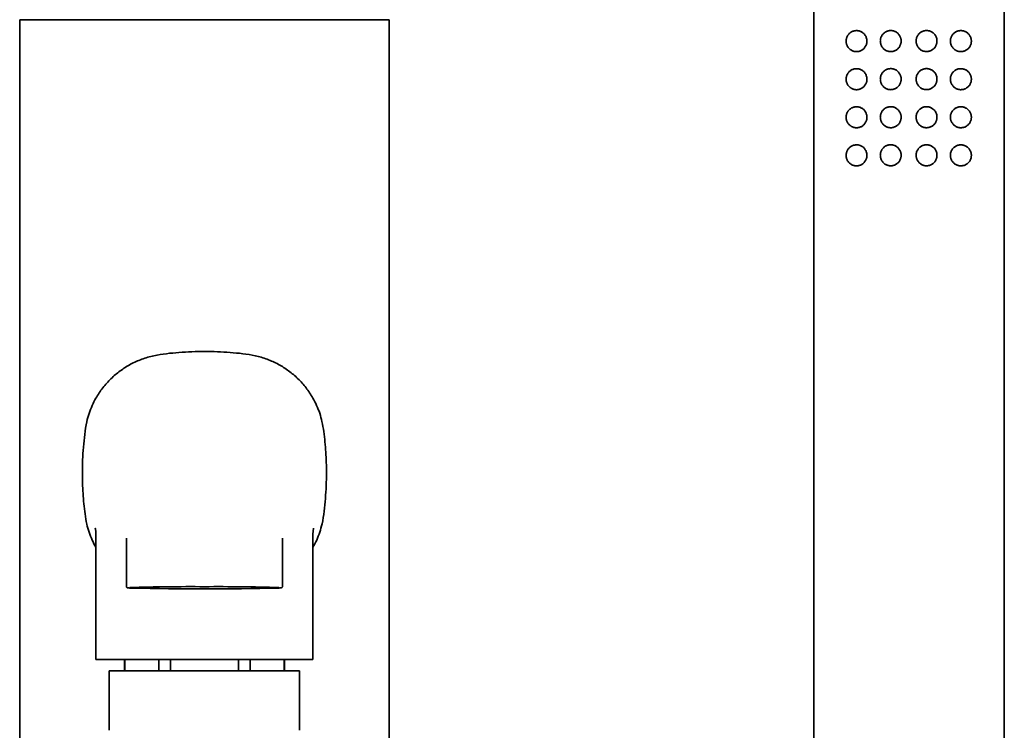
# Model space of a CAD drawing. Header units: millimetres. Extents: x 8 to 956, y 12 to 1992.
# Tile 22 of 26: x 447 to 577, y 1841 to 1935. Entities that reach past the tile are written whole.
import ezdxf

# ---------------------------------------------------------------- set-up
doc = ezdxf.new("R2010")
doc.units = ezdxf.units.MM

msp = doc.modelspace()

# ---------------------------------------------------------------- linework, layer by layer
at = {"color": 7, "linetype": 'Continuous', "lineweight": 35}
for p, q in [((551.68, 1989.6), (551.68, 1805)), ((576.68, 1805), (576.68, 1989.6)), ((447.43, 1934.65), (447.43, 1754.65)), ((495.93, 1934.65), (447.43, 1934.65)), ((495.93, 1797.9), (495.93, 1934.65)), ((457.43, 1867.1), (457.43, 1850.65)), ((461.43, 1866.58), (461.43, 1860.25)), ((481.93, 1860.25), (481.93, 1866.58)), ((485.93, 1850.65), (485.93, 1867.11)), ((485.93, 1867.11), (485.93, 1867.11)), ((457.43, 1850.65), (485.93, 1850.65)), ((461.18, 1850.65), (461.18, 1849.15)), ((461.22, 1850.65), (461.22, 1849.15)), ((465.69, 1850.65), (465.69, 1849.15)), ((467.21, 1850.65), (467.21, 1849.15)), ((476.15, 1849.15), (476.15, 1850.65)), ((477.67, 1850.65), (477.67, 1849.15)), ((482.14, 1850.65), (482.14, 1849.15)), ((482.18, 1849.15), (482.18, 1850.65)), ((459.18, 1849.15), (459.18, 1841.34)), ((471.68, 1849.15), (459.18, 1849.15)), ((484.18, 1849.15), (471.68, 1849.15)), ((484.18, 1841.34), (484.18, 1849.15))]:
    msp.add_line(p, q, dxfattribs=at)
for centre, radius, start, end in [((469.9, 1578.63), 281.57, 89.6379, 91.6285), ((471.6, 2278.84), 418.94, 268.712, 271.3331), ((473.46, 1578.95), 281.25, 88.3695, 90.3629)]:
    msp.add_arc(centre, radius, start, end, dxfattribs=at)
for points, knots in [([(557.19, 1930.46), (557.15, 1930.47), (557.05, 1930.47), (556.9, 1930.51), (556.75, 1930.56), (556.59, 1930.64), (556.43, 1930.75), (556.29, 1930.88), (556.18, 1931.01), (556.1, 1931.13), (556.03, 1931.27), (555.97, 1931.42), (555.93, 1931.59), (555.91, 1931.77), (555.91, 1931.96), (555.94, 1932.14), (555.99, 1932.31), (556.05, 1932.45), (556.12, 1932.57), (556.21, 1932.7), (556.32, 1932.83), (556.47, 1932.96), (556.62, 1933.06), (556.79, 1933.13), (556.96, 1933.18), (557.12, 1933.21), (557.29, 1933.22), (557.44, 1933.21), (557.59, 1933.19), (557.73, 1933.15), (557.87, 1933.09), (557.99, 1933.02), (558.11, 1932.94), (558.22, 1932.85), (558.33, 1932.73), (558.44, 1932.58), (558.53, 1932.39), (558.6, 1932.2), (558.64, 1932.01), (558.65, 1931.84), (558.64, 1931.7), (558.62, 1931.54), (558.57, 1931.39), (558.51, 1931.25), (558.43, 1931.1), (558.34, 1930.97), (558.22, 1930.84), (558.1, 1930.73), (557.96, 1930.64), (557.81, 1930.56), (557.66, 1930.51), (557.5, 1930.47), (557.35, 1930.46), (557.24, 1930.46), (557.19, 1930.46)], [0, 0, 0, 0, 0.016841, 0.037532, 0.058272, 0.078956, 0.10493, 0.130894, 0.147965, 0.16508, 0.182133, 0.200452, 0.218759, 0.238285, 0.257807, 0.277249, 0.296706, 0.31242, 0.328188, 0.343919, 0.367219, 0.390629, 0.413956, 0.436452, 0.459019, 0.481521, 0.500898, 0.520317, 0.539686, 0.557021, 0.574395, 0.59172, 0.607903, 0.624127, 0.640305, 0.662725, 0.685139, 0.706886, 0.728625, 0.744212, 0.759858, 0.775447, 0.792417, 0.809458, 0.826438, 0.845366, 0.864373, 0.883309, 0.90278, 0.922326, 0.941813, 0.961188, 0.980615, 1, 1, 1, 1]), ([(561.75, 1930.46), (561.7, 1930.47), (561.59, 1930.47), (561.43, 1930.5), (561.28, 1930.55), (561.14, 1930.61), (561, 1930.69), (560.88, 1930.79), (560.77, 1930.9), (560.66, 1931.03), (560.55, 1931.2), (560.48, 1931.39), (560.43, 1931.55), (560.41, 1931.7), (560.4, 1931.86), (560.41, 1932.01), (560.44, 1932.17), (560.48, 1932.32), (560.55, 1932.46), (560.62, 1932.6), (560.71, 1932.73), (560.82, 1932.84), (560.93, 1932.94), (561.06, 1933.03), (561.2, 1933.11), (561.35, 1933.16), (561.52, 1933.21), (561.72, 1933.23), (561.92, 1933.22), (562.09, 1933.19), (562.24, 1933.15), (562.38, 1933.09), (562.51, 1933.01), (562.64, 1932.92), (562.75, 1932.81), (562.85, 1932.69), (562.94, 1932.56), (563.01, 1932.42), (563.07, 1932.28), (563.11, 1932.13), (563.13, 1931.98), (563.14, 1931.82), (563.13, 1931.66), (563.1, 1931.51), (563.05, 1931.36), (562.99, 1931.21), (562.91, 1931.08), (562.82, 1930.96), (562.72, 1930.85), (562.6, 1930.75), (562.48, 1930.66), (562.34, 1930.59), (562.2, 1930.53), (562.05, 1930.49), (561.9, 1930.47), (561.8, 1930.46), (561.75, 1930.46)], [0, 0, 0, 0, 0.019006, 0.038012, 0.056208, 0.074462, 0.092656, 0.110725, 0.128851, 0.146922, 0.172508, 0.19809, 0.215282, 0.232528, 0.249716, 0.267915, 0.286181, 0.304385, 0.322411, 0.340496, 0.358525, 0.376575, 0.394681, 0.412729, 0.43117, 0.449674, 0.468118, 0.494474, 0.520828, 0.538129, 0.555481, 0.572778, 0.59089, 0.609067, 0.627183, 0.645076, 0.663025, 0.68092, 0.698547, 0.716227, 0.733851, 0.751996, 0.770204, 0.78835, 0.806125, 0.823955, 0.841731, 0.858978, 0.876275, 0.893518, 0.911261, 0.929064, 0.946807, 0.964518, 0.982285, 1, 1, 1, 1]), ([(565.1, 1931.85), (565.1, 1931.9), (565.11, 1932), (565.13, 1932.15), (565.17, 1932.3), (565.23, 1932.44), (565.31, 1932.58), (565.39, 1932.7), (565.49, 1932.82), (565.6, 1932.92), (565.73, 1933.01), (565.86, 1933.09), (566.01, 1933.15), (566.16, 1933.2), (566.31, 1933.22), (566.47, 1933.23), (566.63, 1933.22), (566.78, 1933.2), (566.93, 1933.15), (567.07, 1933.09), (567.21, 1933.01), (567.33, 1932.92), (567.45, 1932.82), (567.55, 1932.7), (567.65, 1932.56), (567.74, 1932.38), (567.8, 1932.19), (567.83, 1932.02), (567.84, 1931.87), (567.84, 1931.72), (567.81, 1931.56), (567.77, 1931.4), (567.71, 1931.26), (567.64, 1931.12), (567.55, 1930.99), (567.45, 1930.87), (567.33, 1930.77), (567.21, 1930.68), (567.07, 1930.6), (566.93, 1930.54), (566.78, 1930.5), (566.6, 1930.47), (566.4, 1930.46), (566.2, 1930.49), (566.03, 1930.53), (565.89, 1930.59), (565.75, 1930.66), (565.63, 1930.75), (565.51, 1930.86), (565.4, 1930.98), (565.31, 1931.1), (565.24, 1931.24), (565.18, 1931.39), (565.13, 1931.54), (565.11, 1931.69), (565.1, 1931.79), (565.1, 1931.85)], [0, 0, 0, 0, 0.017458, 0.034916, 0.05278, 0.0707, 0.088567, 0.10582, 0.123122, 0.140372, 0.158309, 0.176307, 0.194244, 0.212511, 0.230842, 0.249115, 0.267085, 0.285109, 0.303077, 0.321463, 0.339911, 0.358297, 0.376146, 0.394049, 0.411899, 0.437086, 0.462265, 0.47966, 0.497112, 0.514504, 0.532911, 0.551389, 0.569804, 0.587854, 0.605959, 0.624009, 0.642148, 0.660345, 0.678482, 0.696666, 0.714909, 0.733095, 0.759136, 0.785173, 0.802748, 0.820379, 0.837951, 0.85614, 0.874393, 0.892587, 0.910461, 0.928389, 0.946263, 0.964157, 0.982109, 1, 1, 1, 1]), ([(569.6, 1931.84), (569.61, 1931.91), (569.61, 1932.04), (569.66, 1932.23), (569.72, 1932.39), (569.79, 1932.54), (569.88, 1932.68), (569.99, 1932.81), (570.12, 1932.92), (570.26, 1933.02), (570.4, 1933.1), (570.55, 1933.16), (570.72, 1933.2), (570.89, 1933.22), (571.07, 1933.22), (571.25, 1933.2), (571.41, 1933.15), (571.56, 1933.09), (571.7, 1933.02), (571.83, 1932.92), (571.95, 1932.81), (572.06, 1932.69), (572.14, 1932.57), (572.21, 1932.45), (572.27, 1932.31), (572.32, 1932.15), (572.35, 1931.99), (572.36, 1931.85), (572.35, 1931.71), (572.33, 1931.56), (572.29, 1931.4), (572.22, 1931.23), (572.14, 1931.09), (572.05, 1930.97), (571.94, 1930.85), (571.81, 1930.73), (571.65, 1930.63), (571.49, 1930.55), (571.32, 1930.5), (571.15, 1930.47), (570.99, 1930.46), (570.83, 1930.46), (570.68, 1930.49), (570.54, 1930.53), (570.4, 1930.58), (570.27, 1930.65), (570.13, 1930.75), (569.99, 1930.87), (569.86, 1931.04), (569.75, 1931.22), (569.68, 1931.4), (569.63, 1931.56), (569.61, 1931.7), (569.61, 1931.79), (569.6, 1931.84)], [0, 0, 0, 0, 0.021198, 0.042401, 0.059737, 0.077143, 0.094488, 0.113877, 0.133348, 0.152747, 0.17203, 0.19138, 0.210678, 0.23358, 0.256562, 0.279475, 0.299672, 0.319916, 0.340107, 0.36011, 0.380168, 0.400156, 0.416231, 0.432347, 0.448405, 0.466764, 0.485112, 0.498955, 0.512857, 0.526704, 0.547336, 0.567987, 0.585236, 0.602544, 0.619811, 0.643311, 0.666911, 0.690432, 0.712008, 0.733644, 0.755221, 0.773785, 0.792388, 0.810943, 0.827952, 0.845001, 0.862001, 0.885775, 0.909543, 0.932121, 0.954691, 0.969779, 0.984916, 1, 1, 1, 1]), ([(557.19, 1925.46), (557.15, 1925.47), (557.05, 1925.47), (556.9, 1925.51), (556.75, 1925.56), (556.59, 1925.64), (556.43, 1925.75), (556.29, 1925.88), (556.18, 1926.01), (556.1, 1926.13), (556.03, 1926.27), (555.97, 1926.42), (555.93, 1926.59), (555.91, 1926.77), (555.91, 1926.96), (555.94, 1927.14), (555.99, 1927.31), (556.05, 1927.45), (556.12, 1927.57), (556.21, 1927.7), (556.32, 1927.83), (556.47, 1927.96), (556.62, 1928.06), (556.79, 1928.13), (556.96, 1928.18), (557.12, 1928.21), (557.29, 1928.22), (557.44, 1928.21), (557.59, 1928.19), (557.73, 1928.15), (557.87, 1928.09), (557.99, 1928.02), (558.11, 1927.94), (558.22, 1927.85), (558.33, 1927.73), (558.44, 1927.58), (558.53, 1927.39), (558.6, 1927.2), (558.64, 1927.01), (558.65, 1926.84), (558.64, 1926.7), (558.62, 1926.54), (558.57, 1926.39), (558.51, 1926.25), (558.43, 1926.1), (558.34, 1925.97), (558.22, 1925.84), (558.1, 1925.73), (557.96, 1925.64), (557.81, 1925.56), (557.66, 1925.51), (557.5, 1925.47), (557.35, 1925.46), (557.24, 1925.46), (557.19, 1925.46)], [0, 0, 0, 0, 0.016841, 0.037532, 0.058272, 0.078956, 0.10493, 0.130894, 0.147965, 0.16508, 0.182133, 0.200452, 0.218759, 0.238285, 0.257807, 0.277249, 0.296706, 0.31242, 0.328188, 0.343919, 0.367219, 0.390629, 0.413956, 0.436452, 0.459019, 0.481521, 0.500898, 0.520317, 0.539686, 0.557021, 0.574395, 0.59172, 0.607903, 0.624127, 0.640305, 0.662725, 0.685139, 0.706886, 0.728625, 0.744212, 0.759858, 0.775447, 0.792417, 0.809458, 0.826438, 0.845366, 0.864373, 0.883309, 0.90278, 0.922326, 0.941813, 0.961188, 0.980615, 1, 1, 1, 1]), ([(561.75, 1925.46), (561.7, 1925.47), (561.59, 1925.47), (561.43, 1925.5), (561.28, 1925.55), (561.14, 1925.61), (561, 1925.69), (560.88, 1925.79), (560.77, 1925.9), (560.66, 1926.03), (560.55, 1926.2), (560.48, 1926.39), (560.43, 1926.55), (560.41, 1926.7), (560.4, 1926.86), (560.41, 1927.01), (560.44, 1927.17), (560.48, 1927.32), (560.55, 1927.46), (560.62, 1927.6), (560.71, 1927.73), (560.82, 1927.84), (560.93, 1927.94), (561.06, 1928.03), (561.2, 1928.11), (561.35, 1928.16), (561.52, 1928.21), (561.72, 1928.23), (561.92, 1928.22), (562.09, 1928.19), (562.24, 1928.15), (562.38, 1928.09), (562.51, 1928.01), (562.64, 1927.92), (562.75, 1927.81), (562.85, 1927.69), (562.94, 1927.56), (563.01, 1927.42), (563.07, 1927.28), (563.11, 1927.13), (563.13, 1926.98), (563.14, 1926.82), (563.13, 1926.66), (563.1, 1926.51), (563.05, 1926.36), (562.99, 1926.21), (562.91, 1926.08), (562.82, 1925.96), (562.72, 1925.85), (562.6, 1925.75), (562.48, 1925.66), (562.34, 1925.59), (562.2, 1925.53), (562.05, 1925.49), (561.9, 1925.47), (561.8, 1925.46), (561.75, 1925.46)], [0, 0, 0, 0, 0.019006, 0.038012, 0.056208, 0.074462, 0.092656, 0.110725, 0.128851, 0.146922, 0.172508, 0.19809, 0.215282, 0.232528, 0.249716, 0.267915, 0.286181, 0.304385, 0.322411, 0.340496, 0.358525, 0.376575, 0.394681, 0.412729, 0.43117, 0.449674, 0.468118, 0.494474, 0.520828, 0.538129, 0.555481, 0.572778, 0.59089, 0.609067, 0.627183, 0.645076, 0.663025, 0.68092, 0.698547, 0.716227, 0.733851, 0.751996, 0.770204, 0.78835, 0.806125, 0.823955, 0.841731, 0.858978, 0.876275, 0.893518, 0.911261, 0.929064, 0.946807, 0.964518, 0.982285, 1, 1, 1, 1]), ([(565.1, 1926.85), (565.1, 1926.9), (565.11, 1927), (565.13, 1927.15), (565.17, 1927.3), (565.23, 1927.44), (565.31, 1927.58), (565.39, 1927.7), (565.49, 1927.82), (565.6, 1927.92), (565.73, 1928.01), (565.86, 1928.09), (566.01, 1928.15), (566.16, 1928.2), (566.31, 1928.22), (566.47, 1928.23), (566.63, 1928.22), (566.78, 1928.2), (566.93, 1928.15), (567.07, 1928.09), (567.21, 1928.01), (567.33, 1927.92), (567.45, 1927.82), (567.55, 1927.7), (567.65, 1927.56), (567.74, 1927.38), (567.8, 1927.19), (567.83, 1927.02), (567.84, 1926.87), (567.84, 1926.72), (567.81, 1926.56), (567.77, 1926.4), (567.71, 1926.26), (567.64, 1926.12), (567.55, 1925.99), (567.45, 1925.87), (567.33, 1925.77), (567.21, 1925.68), (567.07, 1925.6), (566.93, 1925.54), (566.78, 1925.5), (566.6, 1925.47), (566.4, 1925.46), (566.2, 1925.49), (566.03, 1925.53), (565.89, 1925.59), (565.75, 1925.66), (565.63, 1925.75), (565.51, 1925.86), (565.4, 1925.98), (565.31, 1926.1), (565.24, 1926.24), (565.18, 1926.39), (565.13, 1926.54), (565.11, 1926.69), (565.1, 1926.79), (565.1, 1926.85)], [0, 0, 0, 0, 0.017458, 0.034916, 0.05278, 0.0707, 0.088567, 0.10582, 0.123122, 0.140372, 0.158309, 0.176307, 0.194244, 0.212511, 0.230842, 0.249115, 0.267085, 0.285109, 0.303077, 0.321463, 0.339911, 0.358297, 0.376146, 0.394049, 0.411899, 0.437086, 0.462265, 0.47966, 0.497112, 0.514504, 0.532911, 0.551389, 0.569804, 0.587854, 0.605959, 0.624009, 0.642148, 0.660345, 0.678482, 0.696666, 0.714909, 0.733095, 0.759136, 0.785173, 0.802748, 0.820379, 0.837951, 0.85614, 0.874393, 0.892587, 0.910461, 0.928389, 0.946263, 0.964157, 0.982109, 1, 1, 1, 1]), ([(569.6, 1926.84), (569.61, 1926.91), (569.61, 1927.04), (569.66, 1927.23), (569.72, 1927.39), (569.79, 1927.54), (569.88, 1927.68), (569.99, 1927.81), (570.12, 1927.92), (570.26, 1928.02), (570.4, 1928.1), (570.55, 1928.16), (570.72, 1928.2), (570.89, 1928.22), (571.07, 1928.22), (571.25, 1928.2), (571.41, 1928.15), (571.56, 1928.09), (571.7, 1928.02), (571.83, 1927.92), (571.95, 1927.81), (572.06, 1927.69), (572.14, 1927.57), (572.21, 1927.45), (572.27, 1927.31), (572.32, 1927.15), (572.35, 1926.99), (572.36, 1926.85), (572.35, 1926.71), (572.33, 1926.56), (572.29, 1926.4), (572.22, 1926.23), (572.14, 1926.09), (572.05, 1925.97), (571.94, 1925.85), (571.81, 1925.73), (571.65, 1925.63), (571.49, 1925.55), (571.32, 1925.5), (571.15, 1925.47), (570.99, 1925.46), (570.83, 1925.46), (570.68, 1925.49), (570.54, 1925.53), (570.4, 1925.58), (570.27, 1925.65), (570.13, 1925.75), (569.99, 1925.87), (569.86, 1926.04), (569.75, 1926.22), (569.68, 1926.4), (569.63, 1926.56), (569.61, 1926.7), (569.61, 1926.79), (569.6, 1926.84)], [0, 0, 0, 0, 0.021198, 0.042401, 0.059737, 0.077143, 0.094488, 0.113877, 0.133348, 0.152747, 0.17203, 0.19138, 0.210678, 0.23358, 0.256562, 0.279475, 0.299672, 0.319916, 0.340107, 0.36011, 0.380168, 0.400156, 0.416231, 0.432347, 0.448405, 0.466764, 0.485112, 0.498955, 0.512857, 0.526704, 0.547336, 0.567987, 0.585236, 0.602544, 0.619811, 0.643311, 0.666911, 0.690432, 0.712008, 0.733644, 0.755221, 0.773785, 0.792388, 0.810943, 0.827952, 0.845001, 0.862001, 0.885775, 0.909543, 0.932121, 0.954691, 0.969779, 0.984916, 1, 1, 1, 1]), ([(557.19, 1920.46), (557.15, 1920.47), (557.05, 1920.47), (556.9, 1920.51), (556.75, 1920.56), (556.59, 1920.64), (556.43, 1920.75), (556.29, 1920.88), (556.18, 1921.01), (556.1, 1921.13), (556.03, 1921.27), (555.97, 1921.42), (555.93, 1921.59), (555.91, 1921.77), (555.91, 1921.96), (555.94, 1922.14), (555.99, 1922.31), (556.05, 1922.45), (556.12, 1922.57), (556.21, 1922.7), (556.32, 1922.83), (556.47, 1922.96), (556.62, 1923.06), (556.79, 1923.13), (556.96, 1923.18), (557.12, 1923.21), (557.29, 1923.22), (557.44, 1923.21), (557.59, 1923.19), (557.73, 1923.15), (557.87, 1923.09), (557.99, 1923.02), (558.11, 1922.94), (558.22, 1922.85), (558.33, 1922.73), (558.44, 1922.58), (558.53, 1922.39), (558.6, 1922.2), (558.64, 1922.01), (558.65, 1921.84), (558.64, 1921.7), (558.62, 1921.54), (558.57, 1921.39), (558.51, 1921.25), (558.43, 1921.1), (558.34, 1920.97), (558.22, 1920.84), (558.1, 1920.73), (557.96, 1920.64), (557.81, 1920.56), (557.66, 1920.51), (557.5, 1920.47), (557.35, 1920.46), (557.24, 1920.46), (557.19, 1920.46)], [0, 0, 0, 0, 0.016841, 0.037532, 0.058272, 0.078956, 0.10493, 0.130894, 0.147965, 0.16508, 0.182133, 0.200452, 0.218759, 0.238285, 0.257807, 0.277249, 0.296706, 0.31242, 0.328188, 0.343919, 0.367219, 0.390629, 0.413956, 0.436452, 0.459019, 0.481521, 0.500898, 0.520317, 0.539686, 0.557021, 0.574395, 0.59172, 0.607903, 0.624127, 0.640305, 0.662725, 0.685139, 0.706886, 0.728625, 0.744212, 0.759858, 0.775447, 0.792417, 0.809458, 0.826438, 0.845366, 0.864373, 0.883309, 0.90278, 0.922326, 0.941813, 0.961188, 0.980615, 1, 1, 1, 1]), ([(561.75, 1920.46), (561.7, 1920.47), (561.59, 1920.47), (561.43, 1920.5), (561.28, 1920.55), (561.14, 1920.61), (561, 1920.69), (560.88, 1920.79), (560.77, 1920.9), (560.66, 1921.03), (560.55, 1921.2), (560.48, 1921.39), (560.43, 1921.55), (560.41, 1921.7), (560.4, 1921.86), (560.41, 1922.01), (560.44, 1922.17), (560.48, 1922.32), (560.55, 1922.46), (560.62, 1922.6), (560.71, 1922.73), (560.82, 1922.84), (560.93, 1922.94), (561.06, 1923.03), (561.2, 1923.11), (561.35, 1923.16), (561.52, 1923.21), (561.72, 1923.23), (561.92, 1923.22), (562.09, 1923.19), (562.24, 1923.15), (562.38, 1923.09), (562.51, 1923.01), (562.64, 1922.92), (562.75, 1922.81), (562.85, 1922.69), (562.94, 1922.56), (563.01, 1922.42), (563.07, 1922.28), (563.11, 1922.13), (563.13, 1921.98), (563.14, 1921.82), (563.13, 1921.66), (563.1, 1921.51), (563.05, 1921.36), (562.99, 1921.21), (562.91, 1921.08), (562.82, 1920.96), (562.72, 1920.85), (562.6, 1920.75), (562.48, 1920.66), (562.34, 1920.59), (562.2, 1920.53), (562.05, 1920.49), (561.9, 1920.47), (561.8, 1920.46), (561.75, 1920.46)], [0, 0, 0, 0, 0.019006, 0.038012, 0.056208, 0.074462, 0.092656, 0.110725, 0.128851, 0.146922, 0.172508, 0.19809, 0.215282, 0.232528, 0.249716, 0.267915, 0.286181, 0.304385, 0.322411, 0.340496, 0.358525, 0.376575, 0.394681, 0.412729, 0.43117, 0.449674, 0.468118, 0.494474, 0.520828, 0.538129, 0.555481, 0.572778, 0.59089, 0.609067, 0.627183, 0.645076, 0.663025, 0.68092, 0.698547, 0.716227, 0.733851, 0.751996, 0.770204, 0.78835, 0.806125, 0.823955, 0.841731, 0.858978, 0.876275, 0.893518, 0.911261, 0.929064, 0.946807, 0.964518, 0.982285, 1, 1, 1, 1]), ([(565.1, 1921.85), (565.1, 1921.9), (565.11, 1922), (565.13, 1922.15), (565.17, 1922.3), (565.23, 1922.44), (565.31, 1922.58), (565.39, 1922.7), (565.49, 1922.82), (565.6, 1922.92), (565.73, 1923.01), (565.86, 1923.09), (566.01, 1923.15), (566.16, 1923.2), (566.31, 1923.22), (566.47, 1923.23), (566.63, 1923.22), (566.78, 1923.2), (566.93, 1923.15), (567.07, 1923.09), (567.21, 1923.01), (567.33, 1922.92), (567.45, 1922.82), (567.55, 1922.7), (567.65, 1922.56), (567.74, 1922.38), (567.8, 1922.19), (567.83, 1922.02), (567.84, 1921.87), (567.84, 1921.72), (567.81, 1921.56), (567.77, 1921.4), (567.71, 1921.26), (567.64, 1921.12), (567.55, 1920.99), (567.45, 1920.87), (567.33, 1920.77), (567.21, 1920.68), (567.07, 1920.6), (566.93, 1920.54), (566.78, 1920.5), (566.6, 1920.47), (566.4, 1920.46), (566.2, 1920.49), (566.03, 1920.53), (565.89, 1920.59), (565.75, 1920.66), (565.63, 1920.75), (565.51, 1920.86), (565.4, 1920.98), (565.31, 1921.1), (565.24, 1921.24), (565.18, 1921.39), (565.13, 1921.54), (565.11, 1921.69), (565.1, 1921.79), (565.1, 1921.85)], [0, 0, 0, 0, 0.017458, 0.034916, 0.05278, 0.0707, 0.088567, 0.10582, 0.123122, 0.140372, 0.158309, 0.176307, 0.194244, 0.212511, 0.230842, 0.249115, 0.267085, 0.285109, 0.303077, 0.321463, 0.339911, 0.358297, 0.376146, 0.394049, 0.411899, 0.437086, 0.462265, 0.47966, 0.497112, 0.514504, 0.532911, 0.551389, 0.569804, 0.587854, 0.605959, 0.624009, 0.642148, 0.660345, 0.678482, 0.696666, 0.714909, 0.733095, 0.759136, 0.785173, 0.802748, 0.820379, 0.837951, 0.85614, 0.874393, 0.892587, 0.910461, 0.928389, 0.946263, 0.964157, 0.982109, 1, 1, 1, 1]), ([(569.6, 1921.84), (569.61, 1921.91), (569.61, 1922.04), (569.66, 1922.23), (569.72, 1922.39), (569.79, 1922.54), (569.88, 1922.68), (569.99, 1922.81), (570.12, 1922.92), (570.26, 1923.02), (570.4, 1923.1), (570.55, 1923.16), (570.72, 1923.2), (570.89, 1923.22), (571.07, 1923.22), (571.25, 1923.2), (571.41, 1923.15), (571.56, 1923.09), (571.7, 1923.02), (571.83, 1922.92), (571.95, 1922.81), (572.06, 1922.69), (572.14, 1922.57), (572.21, 1922.45), (572.27, 1922.31), (572.32, 1922.15), (572.35, 1921.99), (572.36, 1921.85), (572.35, 1921.71), (572.33, 1921.56), (572.29, 1921.4), (572.22, 1921.23), (572.14, 1921.09), (572.05, 1920.97), (571.94, 1920.85), (571.81, 1920.73), (571.65, 1920.63), (571.49, 1920.55), (571.32, 1920.5), (571.15, 1920.47), (570.99, 1920.46), (570.83, 1920.46), (570.68, 1920.49), (570.54, 1920.53), (570.4, 1920.58), (570.27, 1920.65), (570.13, 1920.75), (569.99, 1920.87), (569.86, 1921.04), (569.75, 1921.22), (569.68, 1921.4), (569.63, 1921.56), (569.61, 1921.7), (569.61, 1921.79), (569.6, 1921.84)], [0, 0, 0, 0, 0.021198, 0.042401, 0.059737, 0.077143, 0.094488, 0.113877, 0.133348, 0.152747, 0.17203, 0.19138, 0.210678, 0.23358, 0.256562, 0.279475, 0.299672, 0.319916, 0.340107, 0.36011, 0.380168, 0.400156, 0.416231, 0.432347, 0.448405, 0.466764, 0.485112, 0.498955, 0.512857, 0.526704, 0.547336, 0.567987, 0.585236, 0.602544, 0.619811, 0.643311, 0.666911, 0.690432, 0.712008, 0.733644, 0.755221, 0.773785, 0.792388, 0.810943, 0.827952, 0.845001, 0.862001, 0.885775, 0.909543, 0.932121, 0.954691, 0.969779, 0.984916, 1, 1, 1, 1]), ([(557.19, 1915.46), (557.15, 1915.47), (557.05, 1915.47), (556.9, 1915.51), (556.75, 1915.56), (556.59, 1915.64), (556.43, 1915.75), (556.29, 1915.88), (556.18, 1916.01), (556.1, 1916.13), (556.03, 1916.27), (555.97, 1916.42), (555.93, 1916.59), (555.91, 1916.78), (555.91, 1916.96), (555.94, 1917.14), (555.99, 1917.31), (556.05, 1917.45), (556.12, 1917.57), (556.21, 1917.7), (556.32, 1917.83), (556.47, 1917.96), (556.62, 1918.06), (556.79, 1918.13), (556.96, 1918.18), (557.12, 1918.21), (557.29, 1918.22), (557.44, 1918.21), (557.59, 1918.19), (557.73, 1918.15), (557.87, 1918.09), (557.99, 1918.02), (558.11, 1917.94), (558.22, 1917.85), (558.33, 1917.73), (558.44, 1917.58), (558.53, 1917.39), (558.6, 1917.2), (558.64, 1917.01), (558.65, 1916.84), (558.64, 1916.7), (558.62, 1916.54), (558.57, 1916.39), (558.51, 1916.25), (558.43, 1916.1), (558.34, 1915.97), (558.22, 1915.84), (558.1, 1915.73), (557.96, 1915.64), (557.81, 1915.56), (557.66, 1915.51), (557.5, 1915.47), (557.35, 1915.46), (557.24, 1915.46), (557.19, 1915.46)], [0, 0, 0, 0, 0.016841, 0.037532, 0.058272, 0.078956, 0.10493, 0.130894, 0.147965, 0.16508, 0.182133, 0.200452, 0.218759, 0.238285, 0.257807, 0.277249, 0.296706, 0.31242, 0.328188, 0.343919, 0.367219, 0.390629, 0.413956, 0.436452, 0.459019, 0.481521, 0.500898, 0.520317, 0.539686, 0.557021, 0.574395, 0.59172, 0.607903, 0.624127, 0.640305, 0.662725, 0.685139, 0.706886, 0.728625, 0.744212, 0.759858, 0.775447, 0.792417, 0.809458, 0.826438, 0.845366, 0.864373, 0.883309, 0.90278, 0.922326, 0.941813, 0.961188, 0.980615, 1, 1, 1, 1]), ([(561.75, 1915.46), (561.7, 1915.47), (561.59, 1915.47), (561.43, 1915.5), (561.28, 1915.55), (561.14, 1915.61), (561, 1915.69), (560.88, 1915.79), (560.77, 1915.9), (560.66, 1916.03), (560.55, 1916.2), (560.48, 1916.39), (560.43, 1916.55), (560.41, 1916.7), (560.4, 1916.86), (560.41, 1917.01), (560.44, 1917.17), (560.48, 1917.32), (560.55, 1917.46), (560.62, 1917.6), (560.71, 1917.73), (560.82, 1917.84), (560.93, 1917.94), (561.06, 1918.03), (561.2, 1918.11), (561.35, 1918.16), (561.52, 1918.21), (561.72, 1918.23), (561.92, 1918.22), (562.09, 1918.19), (562.24, 1918.15), (562.38, 1918.09), (562.51, 1918.01), (562.64, 1917.92), (562.75, 1917.81), (562.85, 1917.69), (562.94, 1917.56), (563.01, 1917.42), (563.07, 1917.28), (563.11, 1917.13), (563.13, 1916.98), (563.14, 1916.82), (563.13, 1916.66), (563.1, 1916.51), (563.05, 1916.36), (562.99, 1916.21), (562.91, 1916.08), (562.82, 1915.96), (562.72, 1915.85), (562.6, 1915.75), (562.48, 1915.66), (562.34, 1915.59), (562.2, 1915.53), (562.05, 1915.49), (561.9, 1915.47), (561.8, 1915.46), (561.75, 1915.46)], [0, 0, 0, 0, 0.019006, 0.038012, 0.056208, 0.074462, 0.092656, 0.110725, 0.128851, 0.146922, 0.172508, 0.19809, 0.215282, 0.232528, 0.249716, 0.267915, 0.286181, 0.304385, 0.322411, 0.340496, 0.358525, 0.376575, 0.394681, 0.412729, 0.43117, 0.449674, 0.468118, 0.494474, 0.520828, 0.538129, 0.555481, 0.572778, 0.59089, 0.609067, 0.627183, 0.645076, 0.663025, 0.68092, 0.698547, 0.716227, 0.733851, 0.751996, 0.770204, 0.78835, 0.806125, 0.823955, 0.841731, 0.858978, 0.876275, 0.893518, 0.911261, 0.929064, 0.946807, 0.964518, 0.982285, 1, 1, 1, 1]), ([(565.1, 1916.85), (565.1, 1916.9), (565.11, 1917), (565.13, 1917.15), (565.17, 1917.3), (565.23, 1917.44), (565.31, 1917.58), (565.39, 1917.7), (565.49, 1917.82), (565.6, 1917.92), (565.73, 1918.01), (565.86, 1918.09), (566.01, 1918.15), (566.16, 1918.2), (566.31, 1918.22), (566.47, 1918.23), (566.63, 1918.22), (566.78, 1918.2), (566.93, 1918.15), (567.07, 1918.09), (567.21, 1918.01), (567.33, 1917.92), (567.45, 1917.82), (567.55, 1917.7), (567.65, 1917.56), (567.74, 1917.38), (567.8, 1917.19), (567.83, 1917.02), (567.84, 1916.87), (567.84, 1916.72), (567.81, 1916.56), (567.77, 1916.4), (567.71, 1916.26), (567.64, 1916.12), (567.55, 1915.99), (567.45, 1915.87), (567.33, 1915.77), (567.21, 1915.68), (567.07, 1915.6), (566.93, 1915.54), (566.78, 1915.5), (566.6, 1915.47), (566.4, 1915.46), (566.2, 1915.49), (566.03, 1915.53), (565.89, 1915.59), (565.75, 1915.66), (565.63, 1915.75), (565.51, 1915.86), (565.4, 1915.98), (565.31, 1916.1), (565.24, 1916.24), (565.18, 1916.39), (565.13, 1916.54), (565.11, 1916.69), (565.1, 1916.79), (565.1, 1916.85)], [0, 0, 0, 0, 0.017458, 0.034916, 0.05278, 0.0707, 0.088567, 0.10582, 0.123122, 0.140372, 0.158309, 0.176307, 0.194244, 0.212511, 0.230842, 0.249115, 0.267085, 0.285109, 0.303077, 0.321463, 0.339911, 0.358297, 0.376146, 0.394049, 0.411899, 0.437086, 0.462265, 0.47966, 0.497112, 0.514504, 0.532911, 0.551389, 0.569804, 0.587854, 0.605959, 0.624009, 0.642148, 0.660345, 0.678482, 0.696666, 0.714909, 0.733095, 0.759136, 0.785173, 0.802748, 0.820379, 0.837951, 0.85614, 0.874393, 0.892587, 0.910461, 0.928389, 0.946263, 0.964157, 0.982109, 1, 1, 1, 1]), ([(569.6, 1916.84), (569.61, 1916.91), (569.61, 1917.04), (569.66, 1917.23), (569.72, 1917.39), (569.79, 1917.54), (569.88, 1917.68), (569.99, 1917.81), (570.12, 1917.92), (570.26, 1918.02), (570.4, 1918.1), (570.55, 1918.16), (570.72, 1918.2), (570.89, 1918.22), (571.07, 1918.22), (571.25, 1918.2), (571.41, 1918.15), (571.56, 1918.09), (571.7, 1918.02), (571.83, 1917.92), (571.95, 1917.81), (572.06, 1917.69), (572.14, 1917.57), (572.21, 1917.45), (572.27, 1917.31), (572.32, 1917.15), (572.35, 1916.99), (572.36, 1916.85), (572.35, 1916.71), (572.33, 1916.56), (572.29, 1916.4), (572.22, 1916.23), (572.14, 1916.09), (572.05, 1915.97), (571.94, 1915.85), (571.81, 1915.73), (571.65, 1915.63), (571.49, 1915.55), (571.32, 1915.5), (571.15, 1915.47), (570.99, 1915.46), (570.83, 1915.46), (570.68, 1915.49), (570.54, 1915.53), (570.4, 1915.58), (570.27, 1915.65), (570.13, 1915.75), (569.99, 1915.87), (569.86, 1916.04), (569.75, 1916.22), (569.68, 1916.4), (569.63, 1916.56), (569.61, 1916.7), (569.61, 1916.79), (569.6, 1916.84)], [0, 0, 0, 0, 0.021198, 0.042401, 0.059737, 0.077143, 0.094488, 0.113877, 0.133348, 0.152747, 0.17203, 0.19138, 0.210678, 0.23358, 0.256562, 0.279475, 0.299672, 0.319916, 0.340107, 0.36011, 0.380168, 0.400156, 0.416231, 0.432347, 0.448405, 0.466764, 0.485112, 0.498955, 0.512857, 0.526704, 0.547336, 0.567987, 0.585236, 0.602544, 0.619811, 0.643311, 0.666911, 0.690432, 0.712008, 0.733644, 0.755221, 0.773785, 0.792388, 0.810943, 0.827952, 0.845001, 0.862001, 0.885775, 0.909543, 0.932121, 0.954691, 0.969779, 0.984916, 1, 1, 1, 1]), ([(487.7, 1875.15), (487.7, 1875.6), (487.69, 1876.51), (487.62, 1877.86), (487.51, 1879.21), (487.35, 1880.56), (487.15, 1881.82), (486.83, 1882.97), (486.42, 1884), (485.85, 1885.14), (485.05, 1886.34), (483.98, 1887.53), (482.76, 1888.56), (481.41, 1889.42), (479.93, 1890.09), (478.36, 1890.56), (476.72, 1890.81), (475.06, 1890.96), (473.39, 1891.07), (471.71, 1891.1), (470.02, 1891.07), (468.34, 1890.96), (466.68, 1890.81), (465.03, 1890.56), (463.45, 1890.1), (461.96, 1889.43), (460.6, 1888.56), (459.38, 1887.53), (458.31, 1886.33), (457.51, 1885.13), (456.93, 1883.99), (456.53, 1882.95), (456.17, 1881.69), (455.96, 1880.2), (455.78, 1878.52), (455.68, 1876.84), (455.66, 1875.71), (455.66, 1875.15)], [0, 0, 0, 0, 0.024896, 0.049746, 0.074592, 0.099491, 0.124577, 0.1455, 0.166481, 0.187468, 0.218896, 0.250346, 0.281775, 0.313131, 0.344416, 0.375692, 0.40691, 0.43789, 0.468635, 0.499414, 0.530419, 0.561465, 0.592373, 0.623626, 0.655232, 0.686772, 0.718279, 0.749715, 0.781242, 0.812809, 0.833867, 0.85497, 0.876022, 0.907165, 0.93805, 0.969022, 1, 1, 1, 1]), ([(455.66, 1875.15), (455.66, 1874.7), (455.67, 1873.79), (455.74, 1872.44), (455.85, 1871.09), (456.01, 1869.75), (456.2, 1868.48), (456.53, 1867.33), (456.93, 1866.31), (457.26, 1865.68), (457.43, 1865.36)], [0, 0, 0, 0, 0.13325, 0.26625, 0.399231, 0.532496, 0.666759, 0.778746, 0.891038, 1, 1, 1, 1]), ([(485.93, 1865.36), (486.1, 1865.68), (486.44, 1866.32), (486.83, 1867.35), (487.19, 1868.61), (487.4, 1870.1), (487.57, 1871.78), (487.68, 1873.46), (487.7, 1874.59), (487.7, 1875.15)], [0, 0, 0, 0, 0.110844, 0.22379, 0.336462, 0.50314, 0.668437, 0.834206, 1, 1, 1, 1]), ([(457.35, 1867.87), (457.35, 1867.87), (457.35, 1867.87), (457.35, 1867.86), (457.36, 1867.85), (457.36, 1867.83), (457.37, 1867.8), (457.37, 1867.77), (457.38, 1867.74), (457.38, 1867.7), (457.39, 1867.66), (457.4, 1867.6), (457.41, 1867.53), (457.42, 1867.43), (457.43, 1867.29), (457.43, 1867.17), (457.43, 1867.11)], [0, 0, 0, 0, 0.0526786, 0.1318498, 0.215039, 0.3010067, 0.3796397, 0.4487708, 0.5088242, 0.5603496, 0.6040862, 0.6539896, 0.7083003, 0.7697961, 0.8761481, 1, 1, 1, 1]), ([(485.93, 1867.11), (485.93, 1867.16), (485.93, 1867.25), (485.94, 1867.38), (485.95, 1867.49), (485.96, 1867.58), (485.97, 1867.64), (485.98, 1867.71), (485.99, 1867.76), (485.99, 1867.8), (486, 1867.83), (486, 1867.85), (486.01, 1867.86), (486.01, 1867.87), (486.01, 1867.88), (486.01, 1867.88), (486.01, 1867.88)], [0, 0, 0, 0, 0.105546, 0.199697, 0.283058, 0.356568, 0.421806, 0.482324, 0.566219, 0.64063, 0.702178, 0.750694, 0.807814, 0.87065, 0.939367, 1, 1, 1, 1]), ([(461.43, 1860.25), (461.43, 1860.25), (461.43, 1860.22), (461.44, 1860.19), (461.45, 1860.16), (461.47, 1860.13), (461.49, 1860.11), (461.51, 1860.09), (461.53, 1860.08), (461.55, 1860.07), (461.56, 1860.06), (461.58, 1860.06), (461.6, 1860.05), (461.62, 1860.05), (461.64, 1860.04), (461.68, 1860.04), (461.73, 1860.03), (461.79, 1860.03), (461.85, 1860.02), (461.92, 1860.02), (462, 1860.01), (462.09, 1860.01), (462.15, 1860.01), (462.18, 1860.01)], [0, 0, 0, 0, 0.0079666, 0.0222815, 0.035973, 0.0493102, 0.0625979, 0.076239, 0.0908732, 0.1073877, 0.1269584, 0.1512307, 0.1827699, 0.2262563, 0.2929107, 0.3897075, 0.4782685, 0.572509, 0.6624261, 0.7504493, 0.837511, 0.9240174, 1, 1, 1, 1]), ([(481.36, 1860.01), (481.37, 1860.02), (481.42, 1860.02), (481.48, 1860.02), (481.55, 1860.03), (481.61, 1860.03), (481.66, 1860.03), (481.7, 1860.04), (481.74, 1860.04), (481.76, 1860.05), (481.78, 1860.06), (481.8, 1860.06), (481.82, 1860.07), (481.84, 1860.08), (481.86, 1860.1), (481.88, 1860.12), (481.9, 1860.14), (481.92, 1860.18), (481.93, 1860.21), (481.93, 1860.24), (481.93, 1860.25)], [0, 0, 0, 0, 0.069409, 0.172828, 0.276819, 0.381755, 0.488398, 0.598569, 0.718046, 0.785509, 0.825821, 0.854601, 0.878388, 0.89856, 0.916517, 0.933373, 0.9499, 0.966447, 0.983086, 1, 1, 1, 1])]:
    msp.add_open_spline(points, degree=3, knots=knots, dxfattribs=at)

doc.saveas('drawing.dxf')
